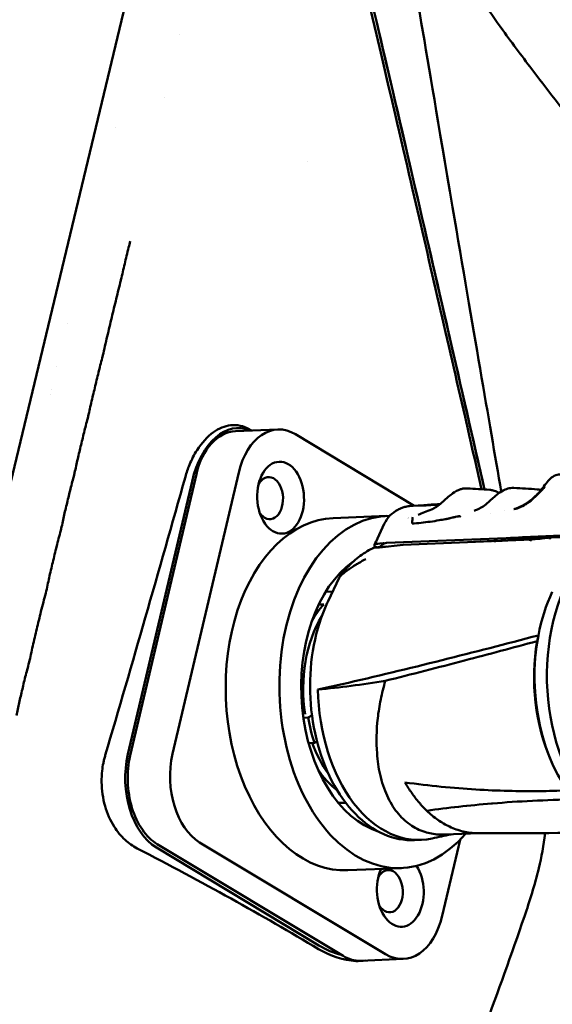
# Model space of a CAD drawing. Header units: millimetres. Extents: x 0 to 4878, y -120 to 1682.
# Tile 115 of 256: x 552 to 595, y 1310 to 1389. Entities that reach past the tile are written whole.
import ezdxf

# ---------------------------------------------------------------- set-up
doc = ezdxf.new("R2010")
doc.units = ezdxf.units.MM
doc.header["$LTSCALE"] = 2
doc.layers.add('Sichtbar (ISO)', color=7, linetype='Continuous', lineweight=50)

msp = doc.modelspace()

# ---------------------------------------------------------------- linework, layer by layer
at = {"layer": 'Sichtbar (ISO)'}
for p, q in [((561.694, 1395.1143), (550.2074, 1347.2675)), ((559.8003, 1380.5136), (559.8003, 1380.5136)), ((575.2491, 1377.8055), (575.2491, 1377.8055)), ((555.0578, 1367.1116), (555.0578, 1367.1127)), ((555.9113, 1364.7136), (555.9113, 1364.7136)), ((559.3656, 1364.7136), (559.3645, 1364.7136)), ((554.4312, 1364.5044), (554.4315, 1364.5044)), ((554.454, 1364.598), (554.4536, 1364.598)), ((555.0578, 1361.2231), (555.0578, 1361.2232)), ((553.2034, 1359.3962), (553.204, 1359.3962)), ((554.6132, 1359.3962), (554.6133, 1359.3962)), ((553.0999, 1358.9659), (553.1005, 1358.9659)), ((554.5083, 1358.9659), (554.5083, 1358.9659)), ((569.4449, 1356.0351), (572.8599, 1356.1765)), ((574.2878, 1355.7896), (583.8481, 1350.0363)), ((569.7128, 1352.7121), (564.3876, 1330.0493)), ((560.7885, 1330.0187), (565.9524, 1351.9944)), ((560.9726, 1329.9079), (566.2979, 1352.5706)), ((583.7474, 1350.0302), (584.1872, 1350.0565)), ((584.6131, 1350.0063), (584.6131, 1350.0063)), ((584.6314, 1350.0562), (584.6405, 1350.081)), ((584.6359, 1350.0077), (584.6359, 1350.0077)), ((584.6541, 1350.0572), (584.6641, 1350.0845)), ((584.7198, 1350.0884), (585.101, 1350.1112)), ((586.0211, 1350.1547), (586.0212, 1350.1547)), ((586.0336, 1350.1652), (586.0335, 1350.1652)), ((586.0358, 1350.1672), (586.0359, 1350.1672)), ((591.1283, 1349.6206), (591.1283, 1349.6206)), ((581.6485, 1349.212), (577.3229, 1349.0329)), ((583.3253, 1349.009), (583.325, 1349.009)), ((584.1617, 1349.3019), (584.1613, 1349.3018)), ((585.8139, 1348.8533), (585.8139, 1348.8533)), ((589.9655, 1349.3833), (589.9655, 1349.3833)), ((581.441, 1348.5661), (580.8893, 1347.3929)), ((580.8893, 1347.3929), (580.8892, 1347.3927)), ((581.6213, 1347.0318), (591.2727, 1347.4314)), ((582.9745, 1346.8792), (593.3451, 1347.3086)), ((588.6334, 1347.1135), (591.379, 1347.2611)), ((594.1599, 1347.3919), (590.1431, 1347.176)), ((594.9051, 1347.4681), (593.3415, 1347.3083)), ((595.671, 1347.5001), (594.9124, 1347.4687)), ((580.5967, 1346.6288), (580.9977, 1346.6711)), ((580.666, 1346.7188), (580.6665, 1346.9043)), ((581.003, 1346.6848), (580.887, 1346.6785)), ((581.0059, 1346.6922), (580.9965, 1346.6681)), ((581.0059, 1346.6922), (581.3868, 1346.7122)), ((581.0678, 1346.6785), (582.9554, 1346.8778)), ((581.0737, 1346.7071), (581.6135, 1346.7361)), ((581.5746, 1346.722), (581.5747, 1346.722)), ((581.8062, 1346.7465), (581.8063, 1346.7465)), ((576.8858, 1342.291), (577.8264, 1344.281)), ((554.248, 1343.3533), (554.2481, 1343.3533)), ((554.1134, 1342.8013), (554.1133, 1342.8013)), ((576.7115, 1343.0902), (577.2746, 1343.1135)), ((576.5594, 1342.0877), (576.1551, 1342.071)), ((553.6505, 1340.985), (553.6539, 1340.9852)), ((553.7216, 1341.2825), (553.7261, 1341.2827)), ((552.6542, 1336.7727), (552.6529, 1336.7726)), ((575.3186, 1332.9683), (574.924, 1332.952)), ((575.3186, 1332.9683), (575.6171, 1333.122)), ((575.3462, 1330.9092), (575.8071, 1330.9283)), ((575.8071, 1330.9283), (576.0202, 1331.038)), ((594.8653, 1329.5272), (594.9436, 1329.3496)), ((586.3264, 1327.3651), (586.3264, 1327.3651)), ((587.364, 1327.2742), (587.364, 1327.2742)), ((594.3383, 1327.0409), (594.3383, 1327.0408)), ((578.3263, 1326.1048), (577.7481, 1326.0808)), ((577.7481, 1326.0808), (578.3263, 1326.1048)), ((589.0535, 1323.6465), (586.343, 1323.5343)), ((578.118, 1313.7591), (563.1469, 1322.7686)), ((581.533, 1313.9005), (566.5618, 1322.9101)), ((584.4087, 1323.1039), (583.8774, 1323.0819)), ((587.5508, 1323.1184), (586.108, 1316.9781)), ((576.1744, 1314.6107), (563.0814, 1322.49)), ((582.8235, 1320.8363), (578.4979, 1320.6572)), ((593.4748, 1320.541), (593.4748, 1320.541)), ((579.5459, 1313.3722), (582.9609, 1313.5136))]:
    msp.add_line(p, q, dxfattribs=at)
for centre, radius, start, end in [((565.0578, 1393.5136), 5.5, 268.91929, 268.919654), ((555.0578, 1378.0136), 10, 29.543881, 29.543968), ((580.6282, 1346.3304), 0.3, 96.0263, 115.644324), ((582.9869, 1346.5794), 0.3, 92.371318, 96.026527), ((578.0976, 1344.1528), 0.3, 143.002539, 154.70174)]:
    msp.add_arc(centre, radius, start, end, dxfattribs=at)
for centre, major_axis, ratio, start_param, end_param in [((569.5111, 1349.8528), (0.2516, 6.4388), 0.5942079, 6.0509996, 7.5382188), ((573.0875, 1350.6812), (-0.2276, 5.4953), 0.6504716, 5.8778628, 7.4486591), ((569.6725, 1350.5398), (-0.2276, 5.4953), 0.6504716, 0, 1.1654738), ((572.1768, 1350.6435), (0.0703, -1.6985), 0.6504716, 5.4403086, 10.2676547), ((594.1707, 1353.9236), (-6.8766, -4.0756), 0.3522521, 1.0343101, 1.034318), ((577.9104, 1334.8451), (-0.5875, 14.1878), 0.6504716, 0, 3.1415927), ((582.236, 1335.0242), (0.5875, -14.1878), 0.6504716, 3.1161116, 6.891832), ((582.236, 1335.0242), (-0.5875, 14.1878), 0.6504716, 6.0943324, 6.0943411), ((552.1992, 1349.8682), (59.9998, -0.1564), 0.0512851, 5.4217232, 5.5375557), ((551.7935, 1349.6826), (-60.176, -0.2432), 0.0569448, 2.2884982, 2.3676725), ((593.3666, 1347.0093), (0.0215, -0.2993), 0.6355908, 3.1608247, 4.0147176), ((580.6282, 1346.3304), (-0.1325, 0.2692), 0.7300719, 6.2831659, 6.2832342), ((585.5142, 1346.877), (-4.8601, 0.0127), 0.0512851, 5.7376457, 6.1968762), ((585.5136, 1346.6119), (-4.8603, -0.0192), 0.0569884, 5.8639785, 5.9716), ((581.3148, 1346.4029), (-0.5873, 0.0818), 0.4582945, 5.2092756, 5.347566), ((585.502, 1342.2082), (-4.321, 4.6108), 0.4786067, 6.1832755, 6.3344194), ((581.6108, 1346.6803), (-0.5777, -0.0478), 0.6042218, 4.6444363, 4.9937098), ((602.8842, 1335.8792), (0.5296, -12.789), 0.6504716, 3.6828582, 5.4688483), ((582.236, 1335.0242), (0.4758, -11.4902), 0.6504716, 3.5364553, 6.0526644), ((582.236, 1335.0242), (-0.4758, 11.4902), 0.6504716, 0.3825398, 0.3845298), ((579.2005, 1334.8985), (-0.4034, 9.7417), 0.6504716, 0.1247702, 0.1695973), ((579.2005, 1334.8985), (-0.4034, 9.7417), 0.6504716, 0.1207064, 0.1207406), ((579.2005, 1334.8985), (-0.4034, 9.7417), 0.6504716, 0.1070902, 0.1070964), ((601.3664, 1335.8164), (-0.4965, 11.9897), 0.6504716, 0.8923575, 1.2241419), ((580.0039, 1334.9317), (-0.362, 8.7425), 0.6504716, 0.5855436, 0.8187451), ((580.6545, 1334.9587), (0.3651, -8.8174), 0.6504716, 3.910301, 4.8830818), ((601.3664, 1335.8164), (0.4965, -11.9897), 0.6504715, 4.3657345, 5.5917188), ((601.1008, 1335.8054), (-0.482, 11.64), 0.6504715, 1.2551527, 2.1133118), ((583.9122, 1335.0936), (0.4965, -11.9897), 0.6504716, 4.6743884, 6.3973822), ((581.4771, 1334.9928), (-0.4034, 9.7417), 0.6504716, 1.7531244, 1.9740865), ((580.6545, 1334.9587), (0.3651, -8.8174), 0.6504716, 5.1608523, 5.5144769), ((564.3472, 1327.8771), (-0.24, 5.795), 0.6504716, 1.1654738, 2.7362701), ((564.3472, 1327.8771), (0.2276, -5.4953), 0.6504716, 4.3070664, 5.8778628), ((567.7622, 1328.0185), (-0.2276, 5.4953), 0.6504716, 1.1654738, 2.7362701), ((580.0039, 1334.9317), (-0.362, 8.7425), 0.6504716, 2.3228476, 2.650137), ((583.3125, 1335.0688), (-0.3693, 8.9174), 0.6504716, 3.6412586, 3.6412603), ((580.6545, 1334.9587), (0.3651, -8.8174), 0.6504716, 5.8013902, 5.8014609), ((580.0039, 1334.9317), (0.362, -8.7425), 0.6504716, 5.9814279, 5.9814395), ((581.4771, 1334.9928), (0.4034, -9.7417), 0.6504716, 0.3920446, 0.3920464), ((582.236, 1335.0242), (0.4758, -11.4902), 0.6504716, 6.1971246, 6.1972899), ((582.7333, 1319.0089), (0.12, -2.8975), 0.6504716, 4.0329903, 8.5909117), ((581.8227, 1318.9712), (0.0703, -1.6985), 0.6504716, 5.4403086, 10.2676547), ((582.7333, 1319.0089), (0.2276, -5.4953), 0.6504716, 5.8778628, 7.4486591), ((577.4402, 1319.9978), (-3.8762, 5.674), 0.7079785, 2.1452923, 2.4683288), ((579.3184, 1318.8675), (0.2276, -5.4953), 0.6504716, 5.8778628, 6.2831853)]:
    msp.add_ellipse(centre, major_axis=major_axis, ratio=ratio, start_param=start_param, end_param=end_param, dxfattribs=at)
msp.add_ellipse((573.0875, 1350.6812), major_axis=(-0.12, 2.8975), ratio=0.6504716, dxfattribs=at)
for points, knots in [([(532.9575, 1414.0888), (550.9242, 1411.4561), (561.8757, 1409.8421), (570.1053, 1408.3974), (571.5731, 1408.0646), (574.1587, 1406.7004), (574.9678, 1406.0446), (576.6679, 1403.9812), (577.2501, 1402.5295), (578.384, 1399.2573), (579.4167, 1395.148), (585.0998, 1370.6384), (587.5039, 1360.1731), (589.5118, 1351.3478)], [0.000001, 0.000001, 0.000001, 0.000001, 5.4475866, 5.4475866, 8.8584414, 8.8584414, 11.0839934, 11.0839934, 14.4444599, 14.4444599, 21.911222, 21.911222, 25.8761143, 25.8761143, 25.8761143, 25.8761143]), ([(589.28, 1351.364), (588.8437, 1353.2799), (588.3957, 1355.2406), (586.5884, 1363.1382), (585.1106, 1369.551), (582.9496, 1378.8646), (582.037, 1382.7839), (579.2271, 1394.7428), (578.6214, 1397.1762), (577.4159, 1401.4296), (576.9248, 1402.7789), (575.5967, 1405.0571), (574.8778, 1405.8328), (573.1397, 1407.1487), (572.1141, 1407.5823), (570.6491, 1408.0919), (569.6206, 1408.3645), (566.6511, 1408.8987), (565.9646, 1409.0169), (565.0214, 1409.1789), (564.3632, 1409.2904), (559.8887, 1410.0211), (554.6531, 1410.8225), (543.4513, 1412.5118), (536.6812, 1413.524), (533.0158, 1414.0717)], [1.9729771, 1.9729771, 1.9729771, 1.9729771, 2.3191077, 2.3191077, 3.3683787, 3.3683787, 3.9601124, 3.9601124, 5.2581, 5.2581, 6.7495942, 6.7495942, 8.163472, 8.163472, 9.8795998, 9.8795998, 11.5951622, 11.5951622, 11.944986, 11.944986, 12.684735, 12.684735, 16.4201746, 16.4201746, 19.3278707, 19.3278707, 19.3278707, 19.3278707]), ([(608.7828, 1355.0636), (608.7771, 1355.9548), (608.7711, 1356.846), (608.7555, 1357.7371), (608.7484, 1358.1478), (608.7392, 1358.5585), (608.7258, 1358.969), (608.7104, 1359.4385), (608.6895, 1359.9078), (608.6591, 1360.3766), (608.6192, 1360.9915), (608.5631, 1361.6056), (608.4761, 1362.2158), (608.4012, 1362.7411), (608.3034, 1363.2634), (608.1699, 1363.7768), (608.0443, 1364.2594), (607.8871, 1364.7341), (607.7004, 1365.1967), (607.4978, 1365.6985), (607.2605, 1366.1861), (607.0035, 1366.6627), (606.7021, 1367.2217), (606.3737, 1367.7657), (606.0302, 1368.2998), (605.426, 1369.2393), (604.775, 1370.1481), (604.1133, 1371.0486), (603.2001, 1372.2912), (602.2665, 1373.5181), (601.3313, 1374.744), (600.0238, 1376.4578), (598.7133, 1378.1696), (597.4033, 1379.8818), (596.0978, 1381.5881), (594.7929, 1383.2947), (593.4915, 1385.0041), (592.6494, 1386.1102), (591.8088, 1387.2175), (590.9947, 1388.3443), (590.388, 1389.184), (589.796, 1390.0345), (589.2444, 1390.9109), (588.7887, 1391.6348), (588.3607, 1392.3763), (587.9718, 1393.1379), (587.5743, 1393.9165), (587.2178, 1394.7161), (586.9153, 1395.5357), (586.6063, 1396.3732), (586.3536, 1397.2315), (586.1526, 1398.1012), (585.9511, 1398.9733), (585.8015, 1399.8568), (585.6886, 1400.7447), (585.5734, 1401.6504), (585.4963, 1402.5606), (585.4418, 1403.472), (585.3949, 1404.2561), (585.3646, 1405.0411), (585.3421, 1405.8263), (585.2973, 1407.382), (585.2828, 1408.9385), (585.2828, 1410.4948)], [0, 0, 0, 0, 0.0429756, 0.0429756, 0.0429756, 0.0627808, 0.0627808, 0.0627808, 0.0854317, 0.0854317, 0.0854317, 0.1151469, 0.1151469, 0.1151469, 0.1407264, 0.1407264, 0.1407264, 0.1647683, 0.1647683, 0.1647683, 0.190854, 0.190854, 0.190854, 0.2214431, 0.2214431, 0.2214431, 0.275248, 0.275248, 0.275248, 0.3494912, 0.3494912, 0.3494912, 0.4532903, 0.4532903, 0.4532903, 0.556737, 0.556737, 0.556737, 0.6236731, 0.6236731, 0.6236731, 0.6735552, 0.6735552, 0.6735552, 0.7147558, 0.7147558, 0.7147558, 0.7568699, 0.7568699, 0.7568699, 0.799901, 0.799901, 0.799901, 0.8430547, 0.8430547, 0.8430547, 0.8870771, 0.8870771, 0.8870771, 0.924954, 0.924954, 0.924954, 1, 1, 1, 1]), ([(590.2828, 1410.4948), (590.2908, 1409.2334), (590.2984, 1407.9719), (590.324, 1406.7108), (590.3399, 1405.9291), (590.3627, 1405.1475), (590.4007, 1404.3665), (590.4354, 1403.6531), (590.4828, 1402.9402), (590.552, 1402.2293), (590.6163, 1401.5689), (590.6993, 1400.9102), (590.8116, 1400.2561), (590.9161, 1399.6476), (591.0458, 1399.043), (591.2101, 1398.4479), (591.3009, 1398.1189), (591.4022, 1397.7928), (591.5144, 1397.4703), (591.7052, 1396.9216), (591.9274, 1396.3834), (592.1752, 1395.8579), (592.7022, 1394.7405), (593.3453, 1393.6805), (594.0346, 1392.6543), (594.4236, 1392.0752), (594.8273, 1391.5069), (595.2382, 1390.9432), (595.5008, 1390.5829), (595.7664, 1390.2245), (596.0335, 1389.8673), (596.3894, 1389.3912), (596.7479, 1388.9174), (597.1069, 1388.4439), (598.2141, 1386.9838), (599.3261, 1385.5268), (600.44, 1384.0713), (602.5902, 1381.2617), (604.7472, 1378.4577), (606.8795, 1375.6347), (607.3903, 1374.9583), (607.8998, 1374.2808), (608.3994, 1373.5961), (608.8349, 1372.9993), (609.263, 1372.3969), (609.6777, 1371.7858), (610.0666, 1371.2127), (610.4437, 1370.632), (610.8006, 1370.0383), (611.4517, 1368.9551), (612.0354, 1367.8289), (612.4812, 1366.6475), (612.7163, 1366.0242), (612.9131, 1365.3855), (613.0714, 1364.7384), (613.3664, 1363.5319), (613.5275, 1362.2963), (613.6213, 1361.0577), (613.6726, 1360.3792), (613.7038, 1359.6998), (613.7265, 1359.02), (613.7705, 1357.702), (613.7828, 1356.3825), (613.7828, 1355.0636)], [0, 0, 0, 0, 0.0608257, 0.0608257, 0.0608257, 0.0985275, 0.0985275, 0.0985275, 0.1329671, 0.1329671, 0.1329671, 0.1649618, 0.1649618, 0.1649618, 0.1947283, 0.1947283, 0.1947283, 0.2111858, 0.2111858, 0.2111858, 0.2391865, 0.2391865, 0.2391865, 0.2987194, 0.2987194, 0.2987194, 0.3323121, 0.3323121, 0.3323121, 0.3537806, 0.3537806, 0.3537806, 0.3823973, 0.3823973, 0.3823973, 0.4706436, 0.4706436, 0.4706436, 0.6409893, 0.6409893, 0.6409893, 0.6818033, 0.6818033, 0.6818033, 0.7173771, 0.7173771, 0.7173771, 0.750735, 0.750735, 0.750735, 0.8116004, 0.8116004, 0.8116004, 0.8437163, 0.8437163, 0.8437163, 0.9035957, 0.9035957, 0.9035957, 0.9364005, 0.9364005, 0.9364005, 1, 1, 1, 1]), ([(590.8629, 1351.1694), (589.8881, 1356.8571), (588.6177, 1364.2686), (584.5168, 1388.377), (584.3681, 1389.5783), (581.7845, 1403.8486)], [-7.3364254, -7.3364254, -7.3364254, -7.3364254, -4.3507054, -4.3507054, -0.0000015, -0.0000015, -0.0000015, -0.0000015]), ([(580.8589, 1388.8751), (581.6357, 1385.5955), (582.4664, 1382.0075), (585.594, 1368.4853), (587.7055, 1359.3318), (589.5194, 1351.3495)], [-2.3649551, -2.3649551, -2.3649551, -2.3649551, -1.7095433, -1.7095433, -0.863686, -0.863686, -0.863686, -0.863686]), ([(560.2227, 1368.2334), (560.3312, 1368.6852), (560.5231, 1369.5344), (560.7774, 1370.5699), (560.9229, 1371.1753), (560.9632, 1371.3431)], [0.594822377, 0.594822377, 0.594822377, 0.594822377, 0.601351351, 0.608108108, 0.610730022, 0.610730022, 0.610730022, 0.610730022]), ([(558.7634, 1362.1574), (558.8725, 1362.6117), (559.1166, 1363.7087), (559.4839, 1365.1933), (559.8392, 1366.6983), (560.1023, 1367.7329), (560.2189, 1368.2176), (560.2227, 1368.2334)], [0.567702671, 0.567702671, 0.567702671, 0.567702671, 0.574324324, 0.581081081, 0.587837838, 0.594594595, 0.594822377, 0.594822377, 0.594822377, 0.594822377]), ([(557.5836, 1357.2449), (557.6776, 1357.6365), (557.8538, 1358.4761), (558.1564, 1359.6798), (558.4491, 1360.9401), (558.6478, 1361.6772), (558.7611, 1362.1481), (558.7634, 1362.1574)], [0.540625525, 0.540625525, 0.540625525, 0.540625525, 0.547297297, 0.554054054, 0.560810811, 0.567567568, 0.567702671, 0.567702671, 0.567702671, 0.567702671]), ([(556.4864, 1352.6755), (556.5765, 1353.0505), (556.7278, 1353.8083), (557.0158, 1354.9411), (557.28, 1356.0951), (557.4858, 1356.8386), (557.5824, 1357.2399), (557.5836, 1357.2449)], [0.513576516, 0.513576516, 0.513576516, 0.513576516, 0.52027027, 0.527027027, 0.533783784, 0.540540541, 0.540625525, 0.540625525, 0.540625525, 0.540625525]), ([(570.5622, 1356.1905), (570.328, 1356.3307), (570.0837, 1356.4288), (569.5777, 1356.5413), (569.3179, 1356.5537), (568.5835, 1356.4682), (568.1149, 1356.2725), (567.1837, 1355.6058), (566.736, 1355.1121), (566.1234, 1354.1488), (565.9177, 1353.7476), (565.6179, 1353.0147), (565.5089, 1352.6975), (565.4165, 1352.3701)], [0.000001, 0.000001, 0.000001, 0.000001, 0.1185956, 0.1185956, 0.23924197, 0.23924197, 0.4589286, 0.4589286, 0.70360341, 0.70360341, 0.85240811, 0.85240811, 0.95779494, 0.95779494, 0.95779494, 0.95779494]), ([(555.4095, 1348.1891), (555.5045, 1348.5848), (555.6358, 1349.2787), (555.9256, 1350.4098), (556.1798, 1351.5335), (556.3937, 1352.2898), (556.4856, 1352.6719), (556.4864, 1352.6755)], [0.486538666, 0.486538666, 0.486538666, 0.486538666, 0.493243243, 0.5, 0.506756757, 0.513513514, 0.513576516, 0.513576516, 0.513576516, 0.513576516]), ([(565.4165, 1352.3701), (564.3467, 1348.5786), (563.2686, 1344.7844), (561.1597, 1337.4442), (560.0368, 1333.5725), (558.9627, 1329.9431)], [0.000001, 0.000001, 0.000001, 0.000001, 1.2242969, 1.2242969, 2.3687338, 2.3687338, 2.3687338, 2.3687338]), ([(594.3036, 1351.5942), (594.4155, 1351.7568), (594.5337, 1351.9109), (594.7733, 1352.1704), (594.8975, 1352.2806), (595.1741, 1352.4612), (595.3329, 1352.5265), (595.562, 1352.5607), (595.631, 1352.5638), (595.6992, 1352.5596)], [0, 0, 0, 0, 0.06005588, 0.06005588, 0.11833037, 0.11833037, 0.18428873, 0.18428873, 0.21218576, 0.21218576, 0.21218576, 0.21218576]), ([(586.9628, 1351.0375), (587.1641, 1351.1803), (587.3672, 1351.2912), (587.6658, 1351.3866), (587.7602, 1351.4075), (587.8545, 1351.4187)], [0, 0, 0, 0, 0.08673178, 0.08673178, 0.12628469, 0.12628469, 0.12628469, 0.12628469]), ([(590.6005, 1350.9861), (590.7904, 1351.1327), (590.9797, 1351.2534), (591.3174, 1351.4003), (591.4671, 1351.4428), (591.6166, 1351.4608)], [0, 0, 0, 0, 0.08162815, 0.08162815, 0.14433343, 0.14433343, 0.14433343, 0.14433343]), ([(592.1918, 1349.8642), (592.4356, 1349.9517), (592.6838, 1350.0804), (593.1583, 1350.397), (593.3881, 1350.5902), (593.8616, 1351.0388), (594.1054, 1351.3066), (594.3036, 1351.5942)], [0, 0, 0, 0, 0.08833056, 0.08833056, 0.17778117, 0.17778117, 0.2842165, 0.2842165, 0.2842165, 0.2842165]), ([(593.8212, 1350.9562), (593.8573, 1350.9921), (594.0702, 1351.2089), (594.2413, 1351.4118), (594.3627, 1351.5819)], [0.70059811, 0.70059811, 0.70059811, 0.70059811, 0.75, 1, 1, 1, 1]), ([(585.5367, 1349.8788), (585.6817, 1349.9701), (585.8279, 1350.0814), (586.1082, 1350.3151), (586.2459, 1350.4391), (586.5194, 1350.6826), (586.6576, 1350.8034), (586.8497, 1350.9548), (586.9063, 1350.9975), (586.9628, 1351.0375)], [0, 0, 0, 0, 0.05538367, 0.05538367, 0.10990472, 0.10990472, 0.16766302, 0.16766302, 0.19198691, 0.19198691, 0.19198691, 0.19198691]), ([(589.2948, 1349.9107), (589.4395, 1350.0022), (589.5854, 1350.1138), (589.8651, 1350.3478), (590.0026, 1350.4721), (590.2386, 1350.6834), (590.3406, 1350.7739), (590.4409, 1350.8576)], [0, 0, 0, 0, 0.05533652, 0.05533652, 0.10983752, 0.10983752, 0.15246989, 0.15246989, 0.15246989, 0.15246989]), ([(592.7155, 1350.0745), (592.7271, 1350.0815), (592.8941, 1350.1826), (593.0729, 1350.3074), (593.2397, 1350.4387)], [0.23463639, 0.23463639, 0.23463639, 0.23463639, 0.25, 0.45490175, 0.45490175, 0.45490175, 0.45490175]), ([(593.2397, 1350.4387), (593.2765, 1350.4676), (593.4767, 1350.6289), (593.6748, 1350.8103), (593.8212, 1350.9562)], [0.45490175, 0.45490175, 0.45490175, 0.45490175, 0.5, 0.70059811, 0.70059811, 0.70059811, 0.70059811]), ([(581.441, 1348.5661), (581.5562, 1348.8111), (581.7136, 1349.0399), (582.0845, 1349.4265), (582.3019, 1349.5903), (582.6453, 1349.7733), (582.7611, 1349.8242), (582.9748, 1349.9005), (583.0737, 1349.929), (583.304, 1349.9827), (583.4291, 1350.0012), (583.613, 1350.0209), (583.6801, 1350.0262), (583.7474, 1350.0302)], [0, 0, 0, 0, 0.0812732, 0.0812732, 0.16104624, 0.16104624, 0.19928356, 0.19928356, 0.23158165, 0.23158165, 0.27830686, 0.27830686, 0.30741259, 0.30741259, 0.30741259, 0.30741259]), ([(584.4705, 1350.0508), (584.4643, 1350.0511), (584.4581, 1350.0514), (584.3476, 1350.0563), (584.2354, 1350.0588), (584.1554, 1350.0551), (584.1732, 1350.0511), (584.2992, 1350.0482), (584.385, 1350.0483), (584.6131, 1350.0548), (584.7537, 1350.0611), (584.9161, 1350.0709)], [0.4354972, 0.4354972, 0.4354972, 0.4354972, 0.44130067, 0.44130067, 0.54093768, 0.54093768, 0.62428917, 0.62428917, 0.68836191, 0.68836191, 0.75244935, 0.75244935, 0.75244935, 0.75244935]), ([(584.6636, 1350.0833), (584.6565, 1350.0828), (584.6509, 1350.0823), (584.6436, 1350.0816), (584.6416, 1350.0814), (584.6406, 1350.0811), (584.6405, 1350.0811), (584.6405, 1350.081)], [0.0447379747, 0.0447379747, 0.0447379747, 0.0447379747, 0.0491410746, 0.0491410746, 0.0529392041, 0.0529392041, 0.0539008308, 0.0539008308, 0.0539008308, 0.0539008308]), ([(584.6689, 1350.0845), (584.6632, 1350.0843), (584.6627, 1350.0844), (584.6664, 1350.0848), (584.6702, 1350.0852), (584.6786, 1350.0858), (584.691, 1350.0866), (584.6972, 1350.087), (584.7043, 1350.0875), (584.7123, 1350.088), (584.7147, 1350.0881), (584.7172, 1350.0883), (584.7198, 1350.0884)], [0, 0, 0, 0, 0.25, 0.25, 0.25, 0.5, 0.5, 0.5, 0.62454893, 0.62454893, 0.62454893, 0.66287681, 0.66287681, 0.66287681, 0.66287681]), ([(585.9183, 1350.1573), (585.8291, 1350.1511), (585.7415, 1350.145), (585.4938, 1350.1279), (585.3424, 1350.1179), (585.0749, 1350.1018), (584.9601, 1350.0959), (584.777, 1350.0879), (584.7096, 1350.0858), (584.6689, 1350.0845)], [0.02535562, 0.02535562, 0.02535562, 0.02535562, 0.05297606, 0.05297606, 0.1059341, 0.1059341, 0.15874889, 0.15874889, 0.21155721, 0.21155721, 0.21155721, 0.21155721]), ([(584.9161, 1350.0709), (585.0786, 1350.0806), (585.261, 1350.0937), (585.6012, 1350.1203), (585.7507, 1350.1326), (585.9034, 1350.1451)], [0.000001, 0.000001, 0.000001, 0.000001, 0.06421662, 0.06421662, 0.11098349, 0.11098349, 0.11098349, 0.11098349]), ([(585.101, 1350.1112), (585.1164, 1350.1122), (585.1332, 1350.1131), (585.1515, 1350.1142), (585.1816, 1350.1159), (585.2154, 1350.1179), (585.2527, 1350.12), (585.29, 1350.1222), (585.3307, 1350.1245), (585.3745, 1350.1271), (585.4182, 1350.1297), (585.465, 1350.1325), (585.5144, 1350.1355), (585.5638, 1350.1385), (585.6158, 1350.1417), (585.6698, 1350.145), (585.7238, 1350.1483), (585.7799, 1350.1517), (585.8376, 1350.1552), (585.8654, 1350.1569), (585.8936, 1350.1587), (585.9222, 1350.1604)], [0.0491081, 0.0491081, 0.0491081, 0.0491081, 0.12500003, 0.12500003, 0.12500003, 0.25000003, 0.25000003, 0.25000003, 0.37500002, 0.37500002, 0.37500002, 0.50000002, 0.50000002, 0.50000002, 0.62500001, 0.62500001, 0.62500001, 0.75000001, 0.75000001, 0.75000001, 0.81044736, 0.81044736, 0.81044736, 0.81044736]), ([(592.1557, 1349.816), (592.1511, 1349.8147), (592.1465, 1349.8134), (592.142, 1349.8122), (592.115, 1349.8049), (592.0894, 1349.7994), (592.0656, 1349.7952), (592.0646, 1349.795), (592.0636, 1349.7948), (592.0626, 1349.7947), (592.0382, 1349.7905), (592.0156, 1349.7876), (591.9956, 1349.7849), (591.9921, 1349.7845), (591.9886, 1349.784), (591.9852, 1349.7835), (591.9646, 1349.7807), (591.9471, 1349.7777), (591.9322, 1349.7729), (591.9313, 1349.7726), (591.9303, 1349.7723), (591.9294, 1349.772)], [0, 0, 0, 0, 0.04628446, 0.04628446, 0.04628446, 0.3218495, 0.3218495, 0.3218495, 0.33333333, 0.33333333, 0.33333333, 0.61673789, 0.61673789, 0.61673789, 0.66666667, 0.66666667, 0.66666667, 0.97131755, 0.97131755, 0.97131755, 0.9904682, 0.9904682, 0.9904682, 0.9904682]), ([(592.1557, 1349.816), (592.1573, 1349.8165), (592.1605, 1349.817), (592.1654, 1349.8192), (592.1688, 1349.8214), (592.1706, 1349.8222)], [0, 0, 0, 0, 0.33333333, 0.66666667, 0.99999215, 0.99999215, 0.99999215, 0.99999215]), ([(583.7339, 1349.1104), (583.7308, 1349.0813), (583.7207, 1349.0039), (583.7078, 1348.8767), (583.6917, 1348.7334), (583.6816, 1348.638), (583.6767, 1348.5931)], [0, 0, 0, 0, 0.1693267, 0.4460185, 0.7397287, 1, 1, 1, 1]), ([(583.6767, 1348.5931), (583.9176, 1348.6099), (584.4019, 1348.6531), (585.1353, 1348.7433), (585.6281, 1348.8208), (585.8757, 1348.864)], [0, 0, 0, 0, 0.33333333, 0.66666667, 0.99998972, 0.99998972, 0.99998972, 0.99998972]), ([(585.8757, 1348.864), (585.9548, 1348.8778), (586.034, 1348.8919), (586.1926, 1348.9205), (586.2718, 1348.935), (586.3511, 1348.9497)], [-0.06041047, -0.06041047, -0.06041047, -0.06041047, -0.030202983, -0.030202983, -0.000000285, -0.000000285, -0.000000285, -0.000000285]), ([(586.6264, 1349.0011), (586.5808, 1348.9925), (586.535, 1348.9839), (586.4434, 1348.9668), (586.3971, 1348.9582), (586.3511, 1348.9497)], [0.000000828, 0.000000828, 0.000000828, 0.000000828, 0.01734953, 0.01734953, 0.034853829, 0.034853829, 0.034853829, 0.034853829]), ([(586.7639, 1349.0344), (586.7582, 1349.033), (586.7526, 1349.0316), (586.7473, 1349.0303), (586.7419, 1349.029), (586.7368, 1349.0277), (586.7318, 1349.0265), (586.7268, 1349.0253), (586.722, 1349.0241), (586.7174, 1349.023), (586.7128, 1349.0218), (586.7083, 1349.0207), (586.704, 1349.0197), (586.6997, 1349.0186), (586.6955, 1349.0176), (586.6915, 1349.0166), (586.6875, 1349.0156), (586.6836, 1349.0146), (586.6799, 1349.0137), (586.6762, 1349.0128), (586.6726, 1349.0119), (586.6691, 1349.0111), (586.6657, 1349.0102), (586.6624, 1349.0094), (586.6592, 1349.0086), (586.6559, 1349.0078), (586.6529, 1349.0071), (586.6499, 1349.0063), (586.6469, 1349.0056), (586.6441, 1349.005), (586.6413, 1349.0043), (586.6386, 1349.0037), (586.636, 1349.0031), (586.6335, 1349.0025), (586.631, 1349.002), (586.6287, 1349.0015), (586.6264, 1349.0011)], [0, 0, 0, 0, 0.08333333, 0.08333333, 0.08333333, 0.16666667, 0.16666667, 0.16666667, 0.25, 0.25, 0.25, 0.33333333, 0.33333333, 0.33333333, 0.41666667, 0.41666667, 0.41666667, 0.5, 0.5, 0.5, 0.58333333, 0.58333333, 0.58333333, 0.66666667, 0.66666667, 0.66666667, 0.75, 0.75, 0.75, 0.83333333, 0.83333333, 0.83333333, 0.91666667, 0.91666667, 0.91666667, 0.99989605, 0.99989605, 0.99989605, 0.99989605]), ([(586.7639, 1349.0344), (586.8186, 1349.0477), (586.873, 1349.0604), (587.0139, 1349.0923), (587.1068, 1349.1124), (587.3687, 1349.1679), (587.4509, 1349.1834), (587.5141, 1349.1922), (587.529, 1349.1936), (587.5408, 1349.1929), (587.5434, 1349.1925), (587.5459, 1349.1914), (587.5466, 1349.191), (587.5471, 1349.1902), (587.5473, 1349.1899), (587.5474, 1349.1894), (587.5474, 1349.1891), (587.5474, 1349.1887)], [-0.012720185, -0.012720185, -0.012720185, -0.012720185, -0.011200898, -0.011200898, -0.008872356, -0.008872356, -0.003607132, -0.003607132, -0.001297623, -0.001297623, -0.000547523, -0.000547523, -0.000241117, -0.000241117, -0.000114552, -0.000114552, -0.000002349, -0.000002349, -0.000002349, -0.000002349]), ([(587.5474, 1349.1887), (587.5462, 1349.1795), (587.545, 1349.1703), (587.5437, 1349.161), (587.5424, 1349.1517), (587.541, 1349.1423), (587.5396, 1349.1329), (587.5382, 1349.1235), (587.5368, 1349.1141), (587.5354, 1349.1046)], [0, 0, 0, 0, 0.3333333, 0.3333333, 0.3333333, 0.6666667, 0.6666667, 0.6666667, 1, 1, 1, 1]), ([(554.2028, 1343.1597), (554.3094, 1343.6041), (554.451, 1344.3593), (554.7769, 1345.6328), (555.0581, 1346.8786), (555.3121, 1347.7838), (555.4088, 1348.186), (555.4095, 1348.1891)], [0.459502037, 0.459502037, 0.459502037, 0.459502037, 0.466216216, 0.472972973, 0.47972973, 0.486486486, 0.486538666, 0.486538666, 0.486538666, 0.486538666]), ([(590.269, 1347.1812), (590.6923, 1347.2036), (591.1155, 1347.2258), (592.3619, 1347.2911), (593.1859, 1347.334), (594.0099, 1347.3766)], [0.50622138, 0.50622138, 0.50622138, 0.50622138, 0.67271411, 0.67271411, 0.99685235, 0.99685235, 0.99685235, 0.99685235]), ([(594.7706, 1347.351), (594.7819, 1347.3764), (594.796, 1347.3987), (594.8121, 1347.4167), (594.8281, 1347.4347), (594.8462, 1347.4484), (594.8655, 1347.4572), (594.8806, 1347.4641), (594.8964, 1347.468), (594.9124, 1347.4687)], [0, 0, 0, 0, 0.33333333, 0.33333333, 0.33333333, 0.66666667, 0.66666667, 0.66666667, 0.9292073, 0.9292073, 0.9292073, 0.9292073]), ([(580.4957, 1346.5996), (580.2997, 1346.5031), (580.1068, 1346.3949), (579.7285, 1346.1559), (579.543, 1346.0251), (579.1806, 1345.742), (579.0036, 1345.5897), (578.6591, 1345.2646), (578.4915, 1345.0917), (578.1672, 1344.7272), (578.0104, 1344.5356), (577.8592, 1344.3349)], [5.05987188, 5.05987188, 5.05987188, 5.05987188, 5.13797039, 5.13797039, 5.2160689, 5.2160689, 5.2941674, 5.2941674, 5.37226591, 5.37226591, 5.4501656, 5.4501656, 5.4501656, 5.4501656]), ([(580.6717, 1346.712), (580.6822, 1346.7064), (580.6972, 1346.7015), (580.7167, 1346.6971), (580.7361, 1346.6928), (580.7601, 1346.6891), (580.7885, 1346.686), (580.817, 1346.6829), (580.8498, 1346.6804), (580.887, 1346.6785)], [0, 0, 0, 0, 0.3333333, 0.3333333, 0.3333333, 0.6666667, 0.6666667, 0.6666667, 1, 1, 1, 1]), ([(581.3599, 1347.0172), (581.3708, 1347.0181), (581.3821, 1347.0177), (581.403, 1347.0131), (581.4133, 1347.0091), (581.4227, 1347.0023)], [0.000001, 0.000001, 0.000001, 0.000001, 0.006296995, 0.006296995, 0.012034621, 0.012034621, 0.012034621, 0.012034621]), ([(579.9543, 1345.7346), (579.7714, 1345.6404), (579.5677, 1345.529), (579.3669, 1345.411), (579.3137, 1345.3797), (579.2608, 1345.348), (579.2084, 1345.3162), (579.1357, 1345.2719), (579.0642, 1345.2273), (578.9944, 1345.1827), (578.9475, 1345.1526), (578.9012, 1345.1226), (578.856, 1345.0927), (578.8004, 1345.0559), (578.7462, 1345.0194), (578.6937, 1344.9833)], [0.52327687, 0.52327687, 0.52327687, 0.52327687, 0.63665356, 0.63665356, 0.63665356, 0.66666667, 0.66666667, 0.66666667, 0.70833333, 0.70833333, 0.70833333, 0.73638868, 0.73638868, 0.73638868, 0.77083333, 0.77083333, 0.77083333, 0.77083333]), ([(578.6937, 1344.9833), (578.5985, 1344.9178), (578.5089, 1344.8538), (578.4266, 1344.7929), (578.3717, 1344.7523), (578.32, 1344.7131), (578.2713, 1344.6753), (578.2531, 1344.6611), (578.2352, 1344.6472), (578.2178, 1344.6334), (578.1873, 1344.6092), (578.158, 1344.5856), (578.1299, 1344.5626), (578.1012, 1344.5392), (578.0738, 1344.5164), (578.0476, 1344.4941), (577.9965, 1344.4508), (577.9497, 1344.4096), (577.9069, 1344.3703)], [0.77083333, 0.77083333, 0.77083333, 0.77083333, 0.83333333, 0.83333333, 0.83333333, 0.875, 0.875, 0.875, 0.890625, 0.890625, 0.890625, 0.91796875, 0.91796875, 0.91796875, 0.94581371, 0.94581371, 0.94581371, 1, 1, 1, 1]), ([(552.864, 1337.5752), (552.9645, 1337.994), (553.1381, 1338.8998), (553.4885, 1340.2695), (553.8039, 1341.6679), (554.0939, 1342.7064), (554.2021, 1343.1569), (554.2028, 1343.1597)], [0.432432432, 0.432432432, 0.432432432, 0.432432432, 0.439189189, 0.445945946, 0.452702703, 0.459459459, 0.459502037, 0.459502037, 0.459502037, 0.459502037]), ([(583.8774, 1323.0819), (583.0452, 1323.0474), (582.2055, 1323.2133), (580.5881, 1323.9272), (579.8118, 1324.4811), (578.3952, 1325.927), (577.7577, 1326.8257), (576.6936, 1328.8727), (576.268, 1330.0219), (575.6724, 1332.4512), (575.5024, 1333.7307), (575.4338, 1336.2918), (575.5352, 1337.5729), (576.0004, 1340.0096), (576.3641, 1341.1647), (576.8568, 1342.2294), (576.8713, 1342.2603), (576.8858, 1342.291)], [4.6448154, 4.6448154, 4.6448154, 4.6448154, 4.9543993, 4.9543993, 5.2697291, 5.2697291, 5.5915479, 5.5915479, 5.9149044, 5.9149044, 6.2380947, 6.2380947, 6.5611422, 6.5611422, 6.8843712, 6.8843712, 6.8940505, 6.8940505, 6.8940505, 6.8940505]), ([(593.8627, 1339.5862), (591.2475, 1338.8982), (588.6472, 1338.2269), (583.394, 1336.9124), (580.7225, 1336.2681), (578.0495, 1335.6618)], [0.000001, 0.000001, 0.000001, 0.000001, 1.0066449, 1.0066449, 2.0828075, 2.0828075, 2.0828075, 2.0828075]), ([(593.7537, 1339.1207), (593.7712, 1339.1986), (593.7891, 1339.2763), (593.8254, 1339.4314), (593.8439, 1339.5089), (593.8627, 1339.5862)], [-0.061594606, -0.061594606, -0.061594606, -0.061594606, -0.030797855, -0.030797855, -0.000001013, -0.000001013, -0.000001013, -0.000001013]), ([(581.5254, 1335.9223), (583.6463, 1336.4521), (585.7692, 1337), (589.8412, 1338.0702), (591.7892, 1338.5904), (593.7537, 1339.1207)], [-1.6057604, -1.6057604, -1.6057604, -1.6057604, -0.7596084, -0.7596084, -0.000001, -0.000001, -0.000001, -0.000001]), ([(576.0999, 1335.2264), (576.9917, 1335.3096), (577.8781, 1335.4075), (579.6885, 1335.6385), (580.6074, 1335.7724), (581.5254, 1335.9223)], [-0.68843797, -0.68843797, -0.68843797, -0.68843797, -0.35180173, -0.35180173, -0.00002346, -0.00002346, -0.00002346, -0.00002346]), ([(576.0999, 1335.2264), (576.4226, 1335.2973), (576.7455, 1335.3688), (577.3953, 1335.5139), (577.7223, 1335.5875), (578.0495, 1335.6618)], [-0.25967636, -0.25967636, -0.25967636, -0.25967636, -0.13057272, -0.13057272, -0.000001, -0.000001, -0.000001, -0.000001]), ([(586.3431, 1323.5342), (586.1688, 1323.527), (585.9965, 1323.5287), (585.4378, 1323.5634), (585.0616, 1323.6333), (584.2774, 1323.8861), (583.8828, 1324.0855), (583.1371, 1324.6133), (582.7835, 1324.9478), (582.1617, 1325.7318), (581.8969, 1326.1775), (581.4361, 1327.193), (581.2416, 1327.7649), (580.9776, 1328.9269), (580.8987, 1329.4981), (580.7921, 1330.9884), (580.8018, 1331.9304), (580.9732, 1333.4056), (581.0568, 1333.9068), (581.2617, 1334.9114), (581.3821, 1335.4172), (581.5254, 1335.9223)], [1.8353836, 1.8353836, 1.8353836, 1.8353836, 1.9151618, 1.9151618, 2.0966571, 2.0966571, 2.3120567, 2.3120567, 2.5345659, 2.5345659, 2.7579558, 2.7579558, 2.9931482, 2.9931482, 3.1998931, 3.1998931, 3.5123373, 3.5123373, 3.6707444, 3.6707444, 3.8303956, 3.8303956, 3.8303956, 3.8303956]), ([(558.9627, 1329.9431), (558.9317, 1329.8383), (558.9029, 1329.7323), (558.8502, 1329.5182), (558.8262, 1329.4101), (558.7637, 1329.0947), (558.7315, 1328.8854), (558.675, 1328.3734), (558.66, 1328.0695), (558.6711, 1327.1038), (558.7663, 1326.4486), (559.1178, 1325.2303), (559.3652, 1324.674), (559.931, 1323.7751), (560.2261, 1323.4163), (560.8534, 1322.8322), (561.1791, 1322.6012), (561.5198, 1322.4253)], [0.000001, 0.000001, 0.000001, 0.000001, 0.03385315, 0.03385315, 0.06771506, 0.06771506, 0.13184064, 0.13184064, 0.22311381, 0.22311381, 0.42159129, 0.42159129, 0.61263046, 0.61263046, 0.76953277, 0.76953277, 0.91503663, 0.91503663, 0.91503663, 0.91503663]), ([(584.8735, 1325.4522), (584.6586, 1325.6563), (584.4512, 1325.8776), (584.2472, 1326.1185), (584.0432, 1326.3595), (583.8429, 1326.6205), (583.6523, 1326.8919), (583.4616, 1327.1633), (583.2805, 1327.4446), (583.1098, 1327.737)], [0.00001329, 0.00001329, 0.00001329, 0.00001329, 0.33333333, 0.33333333, 0.33333333, 0.66666667, 0.66666667, 0.66666667, 1, 1, 1, 1]), ([(583.1098, 1327.737), (584.1045, 1327.6011), (586.0502, 1327.3736), (588.8481, 1327.1526), (591.4515, 1327.0393), (593.8809, 1327.0203), (595.4501, 1327.0651), (596.2096, 1327.1004)], [0, 0, 0, 0, 0.2, 0.4, 0.6, 0.8, 0.99476372, 0.99476372, 0.99476372, 0.99476372]), ([(590.1221, 1326.0419), (590.1094, 1326.0409), (590.0967, 1326.0399), (589.186, 1325.9646), (588.3061, 1325.879), (586.5752, 1325.6846), (585.7256, 1325.5756), (584.8871, 1325.4542), (584.8803, 1325.4532), (584.8735, 1325.4522)], [-0.77267399, -0.77267399, -0.77267399, -0.77267399, -0.76728644, -0.76728644, -0.38522875, -0.38522875, 0, 0, 0.00316711, 0.00316711, 0.00316711, 0.00316711]), ([(596.7757, 1326.3746), (595.6201, 1326.351), (594.4869, 1326.3115), (592.2809, 1326.2012), (591.2088, 1326.1309), (590.1474, 1326.044), (590.1347, 1326.043), (590.1221, 1326.0419)], [0.00003749, 0.00003749, 0.00003749, 0.00003749, 0.45139008, 0.45139008, 0.89667995, 0.89667995, 0.9020626, 0.9020626, 0.9020626, 0.9020626]), ([(586.6983, 1324.1767), (586.3799, 1324.3277), (586.0703, 1324.5103), (585.4569, 1324.9392), (585.1579, 1325.1821), (584.8735, 1325.4522)], [-0.30274945, -0.30274945, -0.30274945, -0.30274945, -0.15161812, -0.15161812, 0, 0, 0, 0]), ([(588.929, 1323.6475), (588.9237, 1323.6476), (588.9185, 1323.6476), (588.5377, 1323.6521), (588.1684, 1323.6989), (587.4265, 1323.8765), (587.057, 1324.0066), (586.6983, 1324.1767)], [-0.34397218, -0.34397218, -0.34397218, -0.34397218, -0.34159674, -0.34159674, -0.17128336, -0.17128336, -0.000001, -0.000001, -0.000001, -0.000001]), ([(594.395, 1323.6531), (594.293, 1322.6673), (594.1144, 1321.724), (593.5704, 1319.4616), (593.1592, 1318.1837), (591.6914, 1313.8541), (590.5842, 1310.8969), (587.9665, 1303.428), (586.4329, 1298.9463), (583.7039, 1291.1254), (582.4692, 1287.8692), (580.7182, 1282.5665), (580.1626, 1280.5587), (579.4989, 1276.5119), (579.4544, 1274.5362), (579.3872, 1271.9043), (579.3736, 1271.209), (579.362, 1270.5136)], [0.08432, 0.08432, 0.08432, 0.08432, 0.4031722, 0.4031722, 0.8931918, 0.8931918, 2.1051313, 2.1051313, 3.8751134, 3.8751134, 5.1847545, 5.1847545, 5.8649351, 5.8649351, 6.4464835, 6.4464835, 6.6551882, 6.6551882, 6.6551882, 6.6551882]), ([(561.5198, 1322.4253), (564.1129, 1321.0868), (566.6429, 1319.7329), (571.5232, 1317.0242), (573.8712, 1315.6717), (576.1418, 1314.3133)], [0.0000042, 0.0000042, 0.0000042, 0.0000042, 1.1075434, 1.1075434, 2.204793, 2.204793, 2.204793, 2.204793]), ([(576.1418, 1314.3133), (577.1314, 1313.7213), (578.1715, 1313.3845), (579.4101, 1313.3395), (579.6701, 1313.3515), (579.9253, 1313.3878)], [0.00000064, 0.00000064, 0.00000064, 0.00000064, 0.48114608, 0.48114608, 0.60954079, 0.60954079, 0.60954079, 0.60954079])]:
    msp.add_open_spline(points, degree=3, knots=knots, dxfattribs=at)
for points in [[(570.7329, 1356.0884), (570.6761, 1356.1224), (570.6192, 1356.1565), (570.5622, 1356.1905)], [(587.8545, 1351.4187), (587.9447, 1351.4295), (588.0351, 1351.4329), (588.1247, 1351.4289)], [(588.1247, 1351.4289), (588.428, 1351.4152), (588.7308, 1351.3985), (589.0334, 1351.3796)], [(589.0334, 1351.3796), (589.3359, 1351.3608), (589.6382, 1351.3397), (589.9404, 1351.3156)], [(589.9404, 1351.3156), (590.0297, 1351.3085), (590.1184, 1351.294), (590.2054, 1351.272)], [(590.2054, 1351.272), (590.3321, 1351.2399), (590.4555, 1351.189), (590.5696, 1351.1206)], [(591.6166, 1351.4608), (591.7049, 1351.4714), (591.7934, 1351.4749), (591.8811, 1351.4711)], [(591.8811, 1351.4711), (592.1976, 1351.4576), (592.5134, 1351.4405), (592.829, 1351.4208)], [(592.829, 1351.4208), (593.1445, 1351.4012), (593.4598, 1351.3789), (593.7749, 1351.353)], [(593.7749, 1351.353), (593.8624, 1351.3458), (593.9492, 1351.3314), (594.0344, 1351.3099)], [(594.0344, 1351.3099), (594.0492, 1351.3061), (594.0639, 1351.3021), (594.0786, 1351.2979)], [(590.4409, 1350.8576), (590.4944, 1350.9023), (590.5476, 1350.9452), (590.6005, 1350.9861)], [(590.5696, 1351.1206), (590.6074, 1351.098), (590.6471, 1351.075), (590.6881, 1351.0519)], [(584.1617, 1349.3019), (584.5174, 1349.4335), (584.8666, 1349.5817), (585.2429, 1349.7309)], [(585.2429, 1349.7309), (585.2476, 1349.7328), (585.2523, 1349.7347), (585.257, 1349.7366)], [(585.257, 1349.7366), (585.3533, 1349.7756), (585.4477, 1349.8227), (585.5367, 1349.8788)], [(588.6768, 1349.633), (588.7497, 1349.6587), (588.8225, 1349.6848), (588.8954, 1349.7113)], [(588.8954, 1349.7113), (588.9051, 1349.7149), (588.9149, 1349.7185), (588.9246, 1349.7223)], [(588.9246, 1349.7223), (589.0473, 1349.7695), (589.1728, 1349.8336), (589.2948, 1349.9107)], [(591.8899, 1349.7585), (591.9031, 1349.763), (591.9162, 1349.7675), (591.9294, 1349.772)], [(591.9295, 1349.772), (592.0169, 1349.8021), (592.1044, 1349.8328), (592.1918, 1349.8642)], [(592.1706, 1349.8222), (592.1754, 1349.8237), (592.1847, 1349.8237), (592.2011, 1349.8297), (592.2114, 1349.8321), (592.2166, 1349.8337)], [(592.2166, 1349.8337), (592.3741, 1349.8891), (592.5384, 1349.9685), (592.7155, 1350.0745)], [(580.6669, 1346.9061), (580.7396, 1347.0693), (580.8135, 1347.2317), (580.8892, 1347.3927)], [(580.666, 1346.7188), (580.666, 1346.7163), (580.6679, 1346.7141), (580.6717, 1346.712)], [(580.6723, 1346.9111), (580.6684, 1346.9089), (580.6665, 1346.9066), (580.6665, 1346.9043)], [(551.7994, 1333.1275), (551.879, 1333.4604), (552.0008, 1334.1565), (552.2811, 1335.2346), (552.5353, 1336.387), (552.7636, 1337.1564), (552.864, 1337.5752)], [(586.8216, 1323.5541), (586.3122, 1323.4425), (585.803, 1323.3309), (585.294, 1323.2193)], [(600.466, 1323.7798), (596.6204, 1323.6596), (592.7647, 1323.6151), (588.929, 1323.6475)]]:
    msp.add_open_spline(points, degree=3, dxfattribs=at)

doc.saveas('drawing.dxf')
